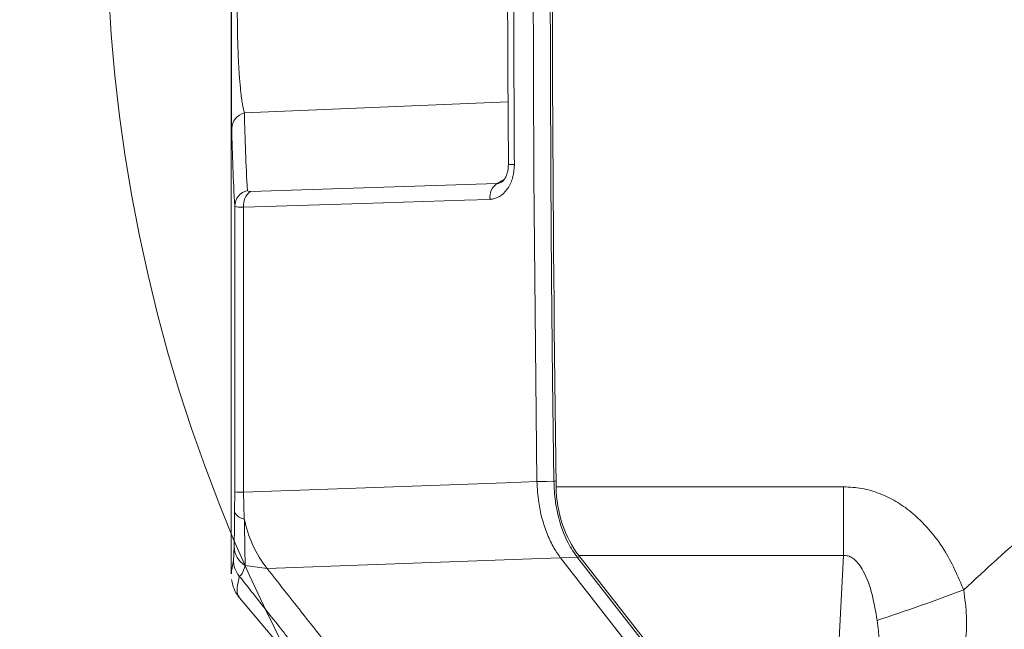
# Model space of a CAD drawing. Header units: millimetres. Extents: x 0 to 8410, y 0 to 5940.
# Tile 215 of 256: x 5108 to 5227, y 3721 to 3794. Entities that reach past the tile are written whole.
import ezdxf

# ---------------------------------------------------------------- set-up
doc = ezdxf.new("R2010")
doc.units = ezdxf.units.MM
doc.header["$LTSCALE"] = 10
doc.styles.add('SLDTEXTSTYLE0', font='TXT', dxfattribs={"width": 0.605})
doc.dimstyles.new('SLDDIMSTYLE0', dxfattribs={"dimtxt": 50, "dimasz": 50, "dimexe": 0, "dimexo": 0.0625, "dimgap": 12.5, "dimtad": 1, "dimtoh": 1, "dimdec": 1, "dimrnd": 1e-09, "dimzin": 12, "dimdsep": 46, "dimtxsty": 'SLDTEXTSTYLE0', "dimsah": 1, "dimcen": 0.09, "dimadec": 0, "dimazin": 0, "dimtfac": 1, "dimtofl": 0, "dimtmove": 0, "dimatfit": 3, "dimfxl": 0, "dimfrac": 2, "dimtolj": 1, "dimtzin": 12, "dimarcsym": 0})

# ---------------------------------------------------------------- blocks, each defined once
blk = doc.blocks.new('*D2')
at = {"color": 7, "linetype": 'Continuous', "lineweight": 0}
for p, q in [((5296.79, 3807.57), (4589.07, 3807.57)), ((4604.07, 3632.57), (4604.07, 3807.57)), ((5314.72, 3632.57), (4589.07, 3632.57))]:
    blk.add_line(p, q, dxfattribs=at)
for points in [[(4604.07, 3807.57), (4596.57, 3757.57), (4611.57, 3757.57)], [(4604.07, 3632.57), (4611.57, 3682.57), (4596.57, 3682.57)]]:
    blk.add_solid(points, dxfattribs=at)
at = {"color": 7, "linetype": 'Continuous', "lineweight": 0, "insert": (4539.62, 3662.79), "char_height": 50, "attachment_point": 1, "rotation": 90, "style": 'SLDTEXTSTYLE0'}
blk.add_mtext('175', dxfattribs=at)
blk = doc.blocks.new('*D10')
at = {"color": 7, "linetype": 'Continuous', "lineweight": 0}
for p, q in [((5314.72, 3964.57), (4489.07, 3964.57)), ((4504.07, 2237.57), (4504.07, 3964.57)), ((4975.83, 2237.57), (4489.07, 2237.57))]:
    blk.add_line(p, q, dxfattribs=at)
for points in [[(4504.07, 3964.57), (4496.57, 3914.57), (4511.57, 3914.57)], [(4504.07, 2237.57), (4511.57, 2287.57), (4496.57, 2287.57)]]:
    blk.add_solid(points, dxfattribs=at)
at = {"color": 7, "linetype": 'Continuous', "lineweight": 0, "insert": (4439.62, 3024.71), "char_height": 50, "attachment_point": 1, "rotation": 90, "style": 'SLDTEXTSTYLE0'}
blk.add_mtext('1727', dxfattribs=at)

msp = doc.modelspace()

# ---------------------------------------------------------------- linework, layer by layer
at = {"color": 7, "linetype": 'Continuous', "lineweight": 0}
for p, q in [((5133.724686, 3813.367373), (5133.724686, 3727.650316)), ((5170.531585, 3738.768272), (5170.531788, 3738.758763)), ((5173.343674, 3729.600976), (5173.349766, 3729.592969)), ((5173.349766, 3729.592969), (5181.331781, 3719.376454)), ((5175.584011, 3729.859087), (5184.037413, 3719.039225)), ((5134.508876, 3725.015656), (5154.187362, 3701.663673))]:
    msp.add_line(p, q, dxfattribs=at)
at = {"color": 8, "linetype": 'Continuous', "lineweight": 0}
for p, q in [((5135.297163, 3783.149049), (5167.063665, 3784.484348)), ((5136.019769, 3773.706569), (5165.685253, 3774.649237)), ((5165.685253, 3774.649237), (5166.608237, 3775.194892)), ((5134.11969, 3735.135251), (5134.127206, 3737.538065)), ((5135.198961, 3737.471367), (5135.289884, 3734.271306)), ((5172.839424, 3738.136052), (5207.462067, 3738.136052)), ((5207.462067, 3738.136052), (5207.462067, 3729.859087)), ((5133.768199, 3728.175051), (5133.976879, 3729.312263)), ((5183.370539, 3719.418007), (5175.380845, 3729.644353)), ((5207.462067, 3729.859087), (5175.584011, 3729.859087)), ((5206.895022, 3719.039225), (5207.462067, 3729.859087)), ((5138.035114, 3728.301791), (5135.39215, 3728.652851))]:
    msp.add_line(p, q, dxfattribs=at)
at = {"color": 7, "linetype": 'Continuous', "lineweight": 0, "flags": 128}
msp.add_lwpolyline([(5170.1525, 3836.770899), (5170.09731, 3824.520171), (5170.071428, 3812.269188), (5170.074854, 3800.018133), (5170.107587, 3787.767193), (5170.169628, 3775.516552), (5170.260976, 3763.266395), (5170.381629, 3751.016906), (5170.531585, 3738.768272)], dxfattribs=at)
at = {"color": 8, "linetype": 'Continuous', "lineweight": 0, "flags": 128}
for points in [[(5172.569041, 3738.8023), (5172.41922, 3751.045744), (5172.298678, 3763.29004), (5172.207417, 3775.535004), (5172.145438, 3787.780452), (5172.112743, 3800.026198), (5172.109332, 3812.272058), (5172.135205, 3824.517847), (5172.190361, 3836.763381)], [(5164.875636, 3772.748916), (5161.813064, 3772.65153), (5149.562796, 3772.262), (5135.210156, 3771.80564)], [(5135.198961, 3737.471367), (5153.264235, 3738.134521), (5166.743404, 3738.629245), (5170.531587, 3738.76827)], [(5170.531788, 3738.758763), (5171.670531, 3738.783099), (5172.569041, 3738.8023)], [(5173.349766, 3729.592969), (5169.882427, 3729.466216), (5138.035114, 3728.301791)], [(5175.380845, 3729.644353), (5174.482333, 3729.625221), (5173.343674, 3729.600976)]]:
    msp.add_lwpolyline(points, dxfattribs=at)
at = {"color": 7, "linetype": 'Continuous', "lineweight": 0}
msp.add_circle((5313.365523, 3807.574759), 194.659913, dxfattribs=at)
at = {"color": 8, "linetype": 'Continuous', "lineweight": 0}
for centre, radius, start, end in [((5135.724625, 3781.244709), 1.951726, 102.65131726, 179.23378662), ((5167.580449, 3789.262984), 12.32429, 267.73535142, 271.05738013), ((5166.984846, 3772.972929), 2.121073, 127.78539272, 186.06250757), ((5136.097164, 3771.904011), 1.958649, 102.81720537, 179.07545472), ((5137.319583, 3772.0301), 2.121336, 127.78744699, 186.07387919), ((5172.528875, 3762.466987), 23.664721, 270.0972478, 270.73006631), ((5135.057835, 3743.847893), 6.378088, 261.61000305, 271.26787065), ((5135.400675, 3735.645843), 1.378995, 201.73190654, 265.3917929), ((5148.88846, 3736.908959), 13.85202, 190.9770932, 218.41592478), ((5136.79418, 3731.000533), 2.734465, 181.18637523, 239.15445083), ((5136.972607, 3729.314466), 2.995728, 180.04212587, 220.16418081), ((5175.336867, 3730.267902), 0.625098, 274.0342891, 302.77371673), ((5114.779944, 4012.635306), 306.269776, 288.4079762, 290.47566587)]:
    msp.add_arc(centre, radius, start, end, dxfattribs=at)
at = {"color": 7, "linetype": 'Continuous', "lineweight": 0}
for radius, start, end in [(112.290369, 58.48954042, 155.42868454), (110.5, 6.94553026, 200.83295661), (101.5, 3.28251488, 177.54826573)]:
    msp.add_arc((5314.724686, 3632.574759), radius, start, end, dxfattribs=at)
for centre, major_axis, start_param, end_param in [((8297.511001, 3807.574759), (0, 4000), 1.5628593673, 1.5881568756), ((5182.213439, 3738.344368), (0, 12), 1.5881568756, 2.3561944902)]:
    msp.add_ellipse(centre, major_axis=major_axis, ratio=0.7812856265, start_param=start_param, end_param=end_param, dxfattribs=at)
at = {"color": 8, "linetype": 'Continuous', "lineweight": 0}
for centre, major_axis, ratio, start_param, end_param in [((8694.248803, 4689.764753), (3551.053272, 962.454855), 0.246973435, 3.0799673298, 3.0900045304), ((8694.724686, 4687.886512), (3553.066533, 962.389449), 0.2468536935, 3.0800419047, 3.0900791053)]:
    msp.add_ellipse(centre, major_axis=major_axis, ratio=ratio, start_param=start_param, end_param=end_param, dxfattribs=at)
at = {"color": 7, "linetype": 'Continuous', "lineweight": 0}
for points, knots in [([(5167.00882, 3814.243497), (5167.007324, 3813.680408), (5166.977875, 3802.597372), (5166.991418, 3790.164656), (5167.092964, 3778.297007), (5167.104503, 3776.948397)], [0, 0, 0, 0, 0.0452944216, 0.8915096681, 1, 1, 1, 1]), ([(5133.773073, 3781.270809), (5133.767213, 3781.646052), (5133.755499, 3782.396075), (5133.744668, 3784.105203), (5133.737681, 3786.029851), (5133.733606, 3787.928534), (5133.731067, 3789.955487), (5133.729586, 3792.031773), (5133.728864, 3794.233156), (5133.728808, 3796.41385), (5133.729329, 3798.493139), (5133.730807, 3801.085901), (5133.733862, 3803.521865), (5133.739305, 3805.627255), (5133.746135, 3807.301058), (5133.756495, 3808.832895), (5133.767545, 3809.529991), (5133.773073, 3809.87871)], [0, 0, 0, 0, 0.09003177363, 0.17995276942, 0.24370365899, 0.30739150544, 0.36087647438, 0.41432161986, 0.4680531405, 0.52177033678, 0.57038385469, 0.61901665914, 0.71802357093, 0.77453945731, 0.83109149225, 0.91550425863, 1, 1, 1, 1]), ([(5167.084695, 3776.951778), (5167.074999, 3776.691832), (5167.054865, 3776.152032), (5166.81084, 3775.468893), (5166.51446, 3775.014489), (5166.310956, 3774.84686), (5166.264649, 3774.829003), (5166.262987, 3774.828362)], [0, 0, 0, 0, 0.2553597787, 0.5302764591, 0.7559910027, 0.9912443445, 1, 1, 1, 1]), ([(5173.343674, 3729.600976), (5173.046627, 3730.037814), (5172.443904, 3730.924179), (5171.453893, 3733.087573), (5170.711774, 3735.764723), (5170.581467, 3737.932364), (5170.531788, 3738.758763)], [0, 0, 0, 0, 0.1888090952, 0.3831022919, 0.7648115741, 1, 1, 1, 1]), ([(5133.751109, 3727.650316), (5133.735322, 3727.773295), (5133.717889, 3727.909088), (5133.763861, 3728.152116), (5133.768199, 3728.175051)], [0, 0, 0, 0, 0.9056260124, 1, 1, 1, 1]), ([(5133.76096, 3726.991538), (5133.794834, 3726.764494), (5133.859584, 3726.330505), (5134.100983, 3725.602265), (5134.458613, 3725.122333), (5134.613171, 3724.91492)], [0, 0, 0, 0, 0.3838494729, 0.7337162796, 1, 1, 1, 1])]:
    msp.add_open_spline(points, degree=3, knots=knots, dxfattribs=at)
at = {"color": 8, "linetype": 'Continuous', "lineweight": 0}
for points, knots in [([(5167.720583, 3814.245107), (5167.719194, 3812.911776), (5167.712251, 3806.245103), (5167.723479, 3793.810096), (5167.77902, 3782.708851), (5167.807878, 3776.940792)], [0, 0, 0, 0, 0.1072249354, 0.5361259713, 1, 1, 1, 1]), ([(5135.297163, 3808.000469), (5135.222541, 3807.706671), (5135.0714, 3807.111607), (5134.845381, 3805.469321), (5134.642507, 3803.099027), (5134.494926, 3799.901885), (5134.440465, 3796.908962), (5134.443518, 3794.415918), (5134.471996, 3792.50187), (5134.525238, 3790.679948), (5134.60387, 3788.92172), (5134.710257, 3787.263688), (5134.860647, 3785.602237), (5135.0548, 3784.116436), (5135.215523, 3783.474912), (5135.297163, 3783.149049)], [0, 0, 0, 0, 0.0850904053, 0.1723438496, 0.2857501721, 0.3837487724, 0.4784669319, 0.5298219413, 0.5832585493, 0.6351506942, 0.6886709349, 0.75168944, 0.8164743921, 0.9067779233, 1, 1, 1, 1]), ([(5167.807878, 3776.940792), (5167.774555, 3776.44559), (5167.707871, 3775.454615), (5167.142457, 3774.147471), (5166.31492, 3773.208413), (5165.501405, 3772.805672), (5165.0176, 3772.761792), (5164.875636, 3772.748916)], [0, 0, 0, 0, 0.23538838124, 0.47104764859, 0.69789383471, 0.91135228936, 1, 1, 1, 1]), ([(5165.685253, 3774.649237), (5165.756025, 3774.653686), (5165.946048, 3774.665631), (5166.134524, 3774.778164), (5166.252804, 3774.848785)], [0, 0, 0, 0, 0.3724407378, 1, 1, 1, 1]), ([(5135.662655, 3773.813856), (5135.668685, 3773.796103), (5135.683202, 3773.75336), (5135.794825, 3773.709835), (5135.944773, 3773.707658), (5136.019769, 3773.706569)], [0, 0, 0, 0, 0.2620342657, 0.6309127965, 1, 1, 1, 1]), ([(5134.127206, 3737.538065), (5134.129686, 3743.506825), (5134.134449, 3754.971324), (5134.13737, 3766.438563), (5134.138771, 3771.935615)], [0, 0, 0, 0, 0.5206298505, 1, 1, 1, 1]), ([(5135.210156, 3771.80564), (5134.985393, 3771.809036), (5134.537653, 3771.8158), (5134.201396, 3771.867163), (5134.157055, 3771.91563), (5134.138771, 3771.935615)], [0, 0, 0, 0, 0.3720006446, 0.7410452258, 1, 1, 1, 1]), ([(5135.210156, 3771.80564), (5135.208803, 3766.335367), (5135.205972, 3754.889229), (5135.201366, 3743.445812), (5135.198961, 3737.471367)], [0, 0, 0, 0, 0.4779142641, 1, 1, 1, 1]), ([(5221.916032, 3725.715397), (5224.610664, 3728.214871), (5230.004543, 3733.218099), (5238.841384, 3739.844541), (5248.188817, 3745.801334), (5258.068221, 3750.955813), (5268.396461, 3755.292943), (5279.049162, 3758.759033), (5289.9455, 3761.319879), (5301.025819, 3762.931304), (5312.218209, 3763.608878), (5323.428336, 3763.354444), (5334.37188, 3762.181355), (5344.986441, 3760.13439), (5355.220814, 3757.284997), (5365.228013, 3753.693449), (5371.613268, 3750.642386), (5374.800796, 3749.119291)], [0, 0, 0, 0, 0.066783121, 0.1336805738, 0.2004632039, 0.2681087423, 0.3359946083, 0.4038796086, 0.4715239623, 0.5392309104, 0.6071801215, 0.6751292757, 0.7428361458, 0.8070239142, 0.8714173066, 0.9358113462, 1, 1, 1, 1]), ([(5175.380845, 3729.644353), (5175.00071, 3730.195468), (5174.002415, 3731.642785), (5173.167803, 3734.069025), (5172.675091, 3736.64473), (5172.608817, 3737.993059), (5172.569041, 3738.8023)], [0, 0, 0, 0, 0.2348592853, 0.6167781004, 0.7699975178, 1, 1, 1, 1]), ([(5207.462067, 3738.136052), (5208.196816, 3738.094704), (5209.66662, 3738.011989), (5211.792956, 3737.384302), (5213.774209, 3736.42141), (5215.812455, 3735.001743), (5217.786364, 3733.058536), (5220.093152, 3729.978063), (5221.204826, 3727.378498), (5221.916032, 3725.715397)], [0, 0, 0, 0, 0.1086121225, 0.2172694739, 0.3253627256, 0.4335520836, 0.5834026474, 0.7334772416, 1, 1, 1, 1]), ([(5134.060301, 3730.943917), (5134.071194, 3731.365937), (5134.09217, 3732.17856), (5134.110992, 3733.815301), (5134.117796, 3734.847759), (5134.11969, 3735.135251)], [0, 0, 0, 0, 0.4380700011, 0.8435287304, 1, 1, 1, 1]), ([(5135.289884, 3734.271306), (5135.29761, 3733.888172), (5135.325329, 3732.51352), (5135.35918, 3730.326247), (5135.38089, 3729.224348), (5135.39215, 3728.652851)], [0, 0, 0, 0, 0.1568293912, 0.5626915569, 1, 1, 1, 1]), ([(5215.182733, 3636.836844), (5215.305209, 3639.161367), (5215.583792, 3644.448753), (5216.824759, 3652.603598), (5218.871661, 3661.223082), (5221.659608, 3669.606139), (5225.457992, 3678.398243), (5230.496042, 3687.430624), (5236.936298, 3696.486269), (5244.135815, 3704.56341), (5251.957763, 3711.624604), (5260.241242, 3717.698306), (5269.020397, 3722.845271), (5278.201589, 3727.019749), (5287.659139, 3730.218005), (5296.173971, 3732.22607), (5301.528029, 3732.934803), (5303.563972, 3733.204308)], [0, 0, 0, 0, 0.048791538, 0.1109817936, 0.1734060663, 0.2358392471, 0.2980416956, 0.376745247, 0.4556739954, 0.5343730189, 0.6064810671, 0.6787699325, 0.7508560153, 0.8197614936, 0.888852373, 0.9577348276, 1, 1, 1, 1]), ([(5133.976879, 3729.312263), (5133.990253, 3729.442457), (5134.017455, 3729.707276), (5134.045861, 3730.52713), (5134.060301, 3730.943917)], [0, 0, 0, 0, 0.4916329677, 1, 1, 1, 1]), ([(5302.910653, 3730.800719), (5301.321169, 3730.574431), (5296.544317, 3729.894372), (5288.71672, 3728.031843), (5279.633398, 3724.924562), (5270.81514, 3720.871897), (5262.38544, 3715.875409), (5254.434535, 3709.980838), (5246.928252, 3703.129872), (5240.021031, 3695.295691), (5233.8437, 3686.51281), (5228.559542, 3676.92966), (5224.314518, 3666.586861), (5221.232255, 3655.590564), (5219.608293, 3645.811106), (5219.291063, 3639.727328), (5219.173595, 3637.474537)], [0, 0, 0, 0, 0.0344479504, 0.1035258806, 0.1728198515, 0.2419250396, 0.3144860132, 0.38725422, 0.4598415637, 0.5393311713, 0.6190515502, 0.6985487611, 0.7824978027, 0.866712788, 0.9506444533, 1, 1, 1, 1]), ([(5211.494159, 3722.036724), (5211.320315, 3723.081225), (5210.979411, 3725.129464), (5210.121765, 3727.647292), (5209.085146, 3729.190549), (5208.263185, 3729.731818), (5207.808429, 3729.865667), (5207.538169, 3729.860533), (5207.462067, 3729.859087)], [0, 0, 0, 0, 0.349003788, 0.6843873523, 0.8662004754, 0.9218131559, 0.9779838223, 1, 1, 1, 1]), ([(5135.39215, 3728.652851), (5135.265457, 3728.27894), (5135.008227, 3727.51977), (5134.792665, 3727.428565), (5134.683273, 3727.382281)], [0, 0, 0, 0, 0.492525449, 1, 1, 1, 1]), ([(5138.035114, 3728.301791), (5139.399021, 3726.566932), (5141.744158, 3723.583971), (5144.104275, 3720.601081), (5145.091772, 3719.353009)], [0, 0, 0, 0, 0.5815896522, 1, 1, 1, 1]), ([(5134.683273, 3727.382281), (5134.585264, 3726.884729), (5134.389212, 3725.889463), (5134.413697, 3725.127631), (5134.60634, 3724.98236), (5134.663476, 3724.939274)], [0, 0, 0, 0, 0.4128621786, 0.8258606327, 1, 1, 1, 1]), ([(5140.573562, 3719.925205), (5140.262934, 3720.317211), (5138.862249, 3722.08485), (5136.897744, 3724.570544), (5135.248788, 3726.664241), (5134.683273, 3727.382281)], [0, 0, 0, 0, 0.1577067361, 0.7111328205, 1, 1, 1, 1]), ([(5221.916032, 3725.715397), (5222.062214, 3724.644119), (5222.358765, 3722.470883), (5222.198675, 3719.690694), (5221.904063, 3718.031098), (5221.802354, 3717.458153)], [0, 0, 0, 0, 0.3889548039, 0.7890481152, 1, 1, 1, 1]), ([(5221.025075, 3637.191095), (5221.262821, 3640.117428), (5221.739332, 3645.982641), (5223.488053, 3654.607309), (5225.950917, 3663.01677), (5229.410966, 3671.697537), (5234.033684, 3680.498781), (5239.944007, 3689.235574), (5246.632696, 3697.08107), (5253.979785, 3703.986413), (5261.835768, 3709.965433), (5270.20043, 3715.049242), (5278.98257, 3719.18939), (5288.057854, 3722.38041), (5296.075884, 3724.356897), (5301.054944, 3725.080162), (5302.841817, 3725.339726)], [0, 0, 0, 0, 0.0672524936, 0.1347933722, 0.2023468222, 0.2696165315, 0.351166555, 0.4329580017, 0.5145065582, 0.5902048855, 0.666101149, 0.7417777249, 0.8142709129, 0.8869658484, 0.9594345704, 1, 1, 1, 1]), ([(5211.902079, 3715.769096), (5211.906738, 3716.13153), (5211.934173, 3718.265758), (5211.693752, 3720.326192), (5211.494159, 3722.036724)], [0, 0, 0, 0, 0.16981993, 1, 1, 1, 1])]:
    msp.add_open_spline(points, degree=3, knots=knots, dxfattribs=at)

# ---------------------------------------------------------------- dimensions: what is measured, and where the dimension line sits
at = {"color": 7, "linetype": 'Continuous', "lineweight": 0}
for base, p1, p2, picture, middle in [((4504.072845, 3964.574759), (4975.825542, 2237.574759), (5314.724686, 3964.574759), '*D10', (4504.072845, 3101.074759)), ((4604.072845, 3807.574759), (5314.724686, 3632.574759), (5296.788316, 3807.574759), '*D2', (4604.072845, 3720.074759))]:
    dim = msp.add_linear_dim(base=base, p1=p1, p2=p2, angle=90, dimstyle='SLDDIMSTYLE0', dxfattribs=at)
    dim.commit()
    dim.dimension.update_dxf_attribs({"geometry": picture, "text_midpoint": middle, "dimtype": 160})

doc.saveas('drawing.dxf')
